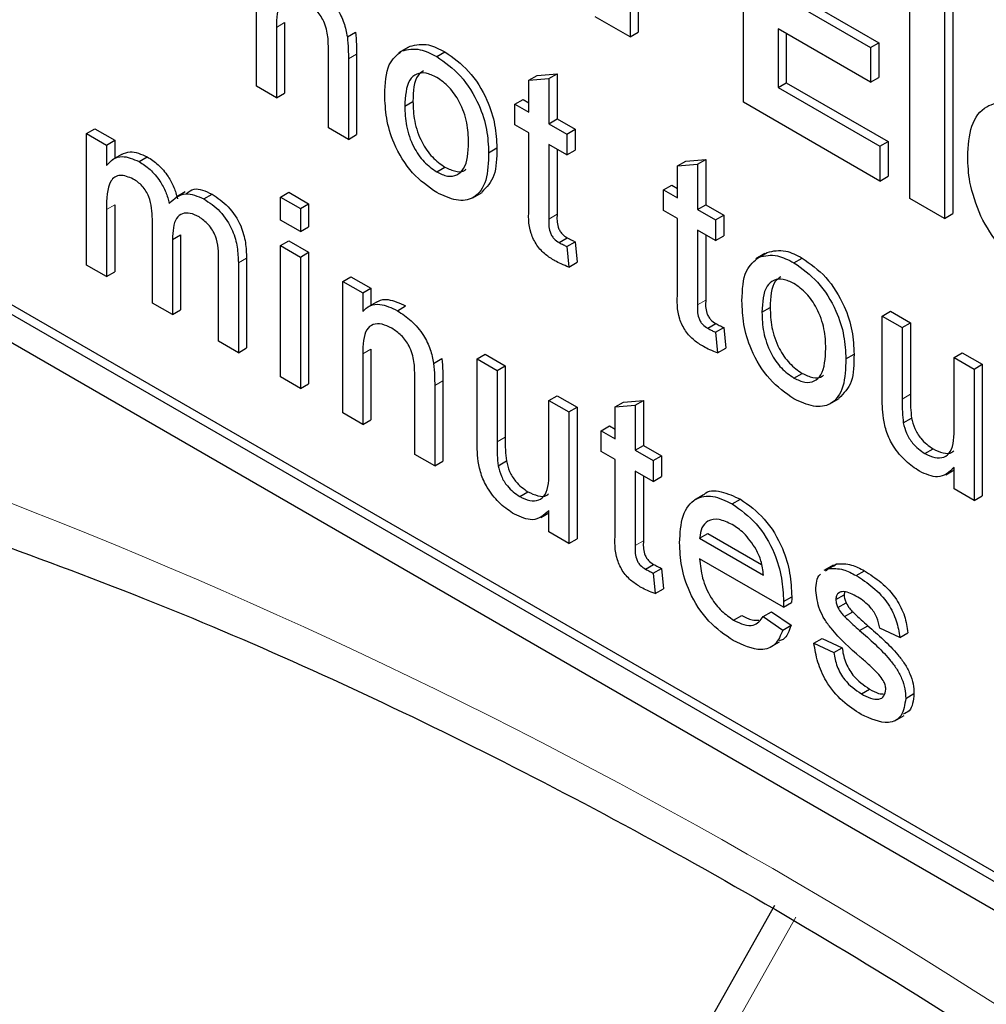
# Paper-space layout 'Blatt2' of a CAD drawing. Header units: millimetres. Extents: x 5 to 418, y 2 to 292.
# Tile 24 of 115: x 115.49 to 116.88, y 178.5 to 179.91. Entities that reach past the tile are written whole.
import ezdxf

# ---------------------------------------------------------------- set-up
doc = ezdxf.new("R2010")
doc.units = ezdxf.units.MM

psp = doc.layouts.new('Blatt2')

# ---------------------------------------------------------------- linework, layer by layer
at = {"color": 7, "linetype": 'Continuous', "lineweight": 25}
for p, q in [((113.5584, 180.5553), (119.451, 177.1536)), ((116.5313, 179.7918), (116.5313, 180.0912)), ((116.3684, 180.0624), (116.3684, 179.8858)), ((116.3802, 180.0556), (116.3802, 179.8926)), ((115.8316, 179.8146), (115.8316, 180.0036)), ((116.5811, 179.9472), (116.7141, 179.8705)), ((116.5929, 179.954), (116.7259, 179.8773)), ((116.7706, 179.6536), (116.7706, 179.953)), ((116.8323, 179.931), (116.8323, 179.6316)), ((116.8205, 179.9242), (116.8205, 179.6248)), ((115.8721, 179.9062), (115.8721, 179.8048)), ((116.3684, 179.8858), (116.3185, 179.9146)), ((115.8603, 179.8993), (115.8603, 179.798)), ((115.9622, 179.8858), (115.974, 179.8926)), ((116.3684, 179.8858), (116.3802, 179.8926)), ((116.7141, 179.8206), (116.5811, 179.8973)), ((116.5811, 179.8973), (116.5811, 179.8129)), ((116.5929, 179.8905), (116.5929, 179.8197)), ((116.7141, 179.8705), (116.7259, 179.8773)), ((116.7259, 179.8773), (116.7259, 179.8274)), ((115.935, 179.7549), (115.935, 179.8678)), ((115.9755, 179.8608), (115.9755, 179.7452)), ((116.0489, 179.8705), (116.0357, 179.8628)), ((116.0406, 179.8655), (116.0523, 179.8723)), ((116.0907, 179.8573), (116.1025, 179.8641)), ((116.7141, 179.8705), (116.7141, 179.8206)), ((115.9637, 179.854), (115.9637, 179.7384)), ((116.2232, 179.8235), (116.235, 179.8303)), ((116.235, 179.8303), (116.2637, 179.8326)), ((116.2519, 179.8258), (116.2637, 179.8326)), ((116.2637, 179.8326), (116.2637, 179.7677)), ((116.2232, 179.8235), (116.2519, 179.8258)), ((116.2232, 179.7775), (116.2232, 179.8235)), ((116.2519, 179.8258), (116.2519, 179.7609)), ((116.5811, 179.8129), (116.5929, 179.8197)), ((116.5929, 179.8197), (116.7392, 179.7353)), ((116.7141, 179.8206), (116.7259, 179.8274)), ((115.8603, 179.798), (115.8316, 179.8146)), ((115.8603, 179.798), (115.8721, 179.8048)), ((116.5811, 179.8129), (116.7274, 179.7284)), ((116.0446, 179.7862), (116.0564, 179.793)), ((116.2031, 179.7891), (116.2149, 179.7959)), ((116.2031, 179.7593), (116.2031, 179.7891)), ((116.2031, 179.7891), (116.2232, 179.7775)), ((116.2149, 179.7959), (116.2232, 179.7911)), ((116.7274, 179.6785), (116.5313, 179.7918)), ((116.2232, 179.7477), (116.2031, 179.7593)), ((116.2519, 179.7609), (116.2637, 179.7677)), ((116.2519, 179.7609), (116.2777, 179.746)), ((116.2637, 179.7677), (116.2895, 179.7528)), ((115.5874, 179.7467), (115.5992, 179.7536)), ((115.5874, 179.5578), (115.5874, 179.7467)), ((115.5874, 179.7467), (115.6161, 179.7302)), ((115.5992, 179.7536), (115.6279, 179.737)), ((115.9637, 179.7384), (115.935, 179.7549)), ((115.9637, 179.7384), (115.9755, 179.7452)), ((116.2232, 179.6417), (116.2232, 179.7477)), ((116.2777, 179.746), (116.2895, 179.7528)), ((116.2777, 179.746), (116.2777, 179.7162)), ((116.2895, 179.7528), (116.2895, 179.723)), ((115.0787, 179.7321), (119.4628, 177.2013)), ((115.6161, 179.7302), (115.6279, 179.737)), ((115.6279, 179.737), (115.6279, 179.7111)), ((116.2777, 179.7162), (116.2519, 179.7311)), ((116.2519, 179.7311), (116.2519, 179.6239)), ((116.7274, 179.7284), (116.7392, 179.7353)), ((116.7392, 179.7353), (116.7392, 179.6854)), ((115.0669, 179.7253), (119.451, 177.1945)), ((115.6161, 179.7302), (115.6161, 179.7007)), ((116.1652, 179.7192), (116.177, 179.726)), ((116.2637, 179.7243), (116.2637, 179.6307)), ((116.2777, 179.7162), (116.2895, 179.723)), ((116.7274, 179.7284), (116.7274, 179.6785)), ((115.6377, 179.7167), (115.6244, 179.7091)), ((115.6629, 179.7065), (115.6746, 179.7133)), ((116.4368, 179.7002), (116.4486, 179.707)), ((116.4486, 179.707), (116.4773, 179.7093)), ((116.4655, 179.7025), (116.4773, 179.7093)), ((116.4773, 179.7093), (116.4773, 179.6444)), ((116.0907, 179.6916), (116.1025, 179.6984)), ((116.4368, 179.7002), (116.4655, 179.7025)), ((116.4368, 179.6542), (116.4368, 179.7002)), ((116.4655, 179.7025), (116.4655, 179.6376)), ((116.7274, 179.6785), (116.7392, 179.6854)), ((115.7294, 179.6631), (115.7161, 179.6555)), ((115.8661, 179.6555), (115.8779, 179.6623)), ((115.8779, 179.6623), (115.9066, 179.6457)), ((116.1424, 179.6545), (116.1557, 179.6622)), ((116.4167, 179.6658), (116.4285, 179.6726)), ((116.4167, 179.636), (116.4167, 179.6658)), ((116.4167, 179.6658), (116.4368, 179.6542)), ((116.4285, 179.6726), (116.4368, 179.6678)), ((115.756, 179.6528), (115.7678, 179.6596)), ((115.8661, 179.6555), (115.8948, 179.6389)), ((115.8661, 179.6223), (115.8661, 179.6555)), ((116.8205, 179.6248), (116.7706, 179.6536)), ((115.6161, 179.6375), (115.6161, 179.5412)), ((115.6279, 179.6443), (115.6279, 179.548)), ((115.8948, 179.6389), (115.9066, 179.6457)), ((115.8948, 179.6389), (115.8948, 179.6058)), ((115.9066, 179.6457), (115.9066, 179.6126)), ((116.4368, 179.6244), (116.4167, 179.636)), ((116.4655, 179.6376), (116.4773, 179.6444)), ((116.4655, 179.6376), (116.4913, 179.6227)), ((116.4773, 179.6444), (116.5031, 179.6295)), ((115.6821, 179.5031), (115.6821, 179.6236)), ((115.8948, 179.6058), (115.8661, 179.6223)), ((116.4368, 179.5184), (116.4368, 179.6244)), ((116.4913, 179.6227), (116.5031, 179.6295)), ((116.4913, 179.6227), (116.4913, 179.5929)), ((116.5031, 179.6295), (116.5031, 179.5997)), ((116.8205, 179.6248), (116.8323, 179.6316)), ((115.8948, 179.6058), (115.9066, 179.6126)), ((116.4913, 179.5929), (116.4655, 179.6078)), ((116.4655, 179.6078), (116.4655, 179.5006)), ((115.7109, 179.5943), (115.7226, 179.6011)), ((115.7109, 179.5943), (115.7109, 179.4865)), ((115.7226, 179.6011), (115.7226, 179.4933)), ((115.8661, 179.5859), (115.8779, 179.5927)), ((115.8779, 179.5927), (115.9066, 179.5761)), ((116.2665, 179.5901), (116.2783, 179.5969)), ((116.2777, 179.5844), (116.2895, 179.5912)), ((116.2895, 179.5912), (116.2924, 179.5618)), ((116.4773, 179.601), (116.4773, 179.5074)), ((116.4913, 179.5929), (116.5031, 179.5997)), ((115.8661, 179.5859), (115.8948, 179.5693)), ((115.8661, 179.3969), (115.8661, 179.5859)), ((115.8948, 179.5693), (115.9066, 179.5761)), ((115.9066, 179.5761), (115.9066, 179.3871)), ((116.2777, 179.5844), (116.2806, 179.5549)), ((116.5539, 179.5692), (116.5656, 179.576)), ((115.7769, 179.4484), (115.7769, 179.5653)), ((115.8174, 179.5677), (115.8174, 179.4386)), ((115.8948, 179.5693), (115.8948, 179.3803)), ((116.2806, 179.5549), (116.2924, 179.5618)), ((116.5622, 179.5742), (116.549, 179.5665)), ((116.604, 179.561), (116.6157, 179.5678)), ((115.6161, 179.5412), (115.5874, 179.5578)), ((115.6161, 179.5412), (115.6279, 179.548)), ((115.8056, 179.5609), (115.8056, 179.4318)), ((115.9557, 179.5342), (115.9674, 179.541)), ((115.9557, 179.3452), (115.9557, 179.5342)), ((115.9557, 179.5342), (115.9844, 179.5176)), ((115.9674, 179.541), (115.9961, 179.5244)), ((115.9844, 179.5176), (115.9961, 179.5244)), ((115.9961, 179.5244), (115.9961, 179.5)), ((115.9844, 179.5176), (115.9844, 179.4912)), ((116.004, 179.5046), (115.9907, 179.4969)), ((115.7109, 179.4865), (115.6821, 179.5031)), ((115.7109, 179.4865), (115.7226, 179.4933)), ((116.0342, 179.4921), (116.046, 179.4989)), ((116.5579, 179.4899), (116.5697, 179.4967)), ((116.7308, 179.4845), (116.7425, 179.4913)), ((116.7425, 179.4913), (116.7712, 179.4747)), ((116.7308, 179.368), (116.7308, 179.4845)), ((116.7308, 179.4845), (116.7595, 179.4679)), ((116.4801, 179.4668), (116.4919, 179.4736)), ((116.4913, 179.4611), (116.5031, 179.4679)), ((116.5031, 179.4679), (116.506, 179.4385)), ((116.7595, 179.4679), (116.7712, 179.4747)), ((116.7595, 179.4679), (116.7595, 179.3652)), ((116.7712, 179.4747), (116.7712, 179.372)), ((115.8056, 179.4318), (115.7769, 179.4484)), ((116.4913, 179.4611), (116.4942, 179.4316)), ((115.8056, 179.4318), (115.8174, 179.4386)), ((115.9961, 179.4368), (115.9961, 179.3354)), ((116.4942, 179.4316), (116.506, 179.4385)), ((115.9844, 179.43), (115.9844, 179.3286)), ((116.0862, 179.4164), (116.098, 179.4232)), ((116.1486, 179.4228), (116.1604, 179.4296)), ((116.1486, 179.3063), (116.1486, 179.4228)), ((116.1486, 179.4228), (116.1773, 179.4062)), ((116.1604, 179.4296), (116.1891, 179.413)), ((116.6785, 179.4228), (116.6903, 179.4296)), ((116.8341, 179.4249), (116.8459, 179.4317)), ((116.8341, 179.4249), (116.8628, 179.4083)), ((116.8341, 179.3256), (116.8341, 179.4249)), ((116.8459, 179.4317), (116.8746, 179.4151)), ((116.1773, 179.4062), (116.1891, 179.413)), ((116.1773, 179.4062), (116.1773, 179.3035)), ((116.1891, 179.413), (116.1891, 179.3103)), ((116.8628, 179.4083), (116.8746, 179.4151)), ((116.8628, 179.4083), (116.8628, 179.2193)), ((116.8746, 179.4151), (116.8746, 179.2261)), ((115.8948, 179.3803), (115.8661, 179.3969)), ((116.059, 179.2856), (116.059, 179.3984)), ((116.0995, 179.3914), (116.0995, 179.2758)), ((116.604, 179.3953), (116.6157, 179.4021)), ((115.8948, 179.3803), (115.9066, 179.3871)), ((116.0877, 179.3846), (116.0877, 179.269)), ((116.2519, 179.3631), (116.2637, 179.3699)), ((116.2519, 179.3631), (116.2806, 179.3466)), ((116.2519, 179.2639), (116.2519, 179.3631)), ((116.2637, 179.3699), (116.2924, 179.3534)), ((116.359, 179.3609), (116.3877, 179.3632)), ((116.3759, 179.3564), (116.3877, 179.3632)), ((116.3877, 179.3632), (116.3877, 179.2984)), ((116.6557, 179.3582), (116.669, 179.3658)), ((116.2806, 179.3466), (116.2924, 179.3534)), ((116.2924, 179.3534), (116.2924, 179.1644)), ((116.3472, 179.3541), (116.359, 179.3609)), ((116.3472, 179.3541), (116.3759, 179.3564)), ((116.3472, 179.3081), (116.3472, 179.3541)), ((116.3759, 179.3564), (116.3759, 179.2915)), ((115.9844, 179.3286), (115.9557, 179.3452)), ((115.9844, 179.3286), (115.9961, 179.3354)), ((116.2806, 179.3466), (116.2806, 179.1576)), ((116.7611, 179.3311), (116.7729, 179.3379)), ((116.3271, 179.3197), (116.3389, 179.3265)), ((116.3389, 179.3265), (116.3472, 179.3217)), ((116.3271, 179.2899), (116.3271, 179.3197)), ((116.3271, 179.3197), (116.3472, 179.3081)), ((116.3759, 179.2915), (116.3877, 179.2984)), ((116.3877, 179.2984), (116.4136, 179.2834)), ((116.7921, 179.2867), (116.8039, 179.2935)), ((116.0877, 179.269), (116.059, 179.2856)), ((116.3472, 179.2783), (116.3271, 179.2899)), ((116.3472, 179.1723), (116.3472, 179.2783)), ((116.3759, 179.2915), (116.4018, 179.2766)), ((116.4018, 179.2766), (116.4136, 179.2834)), ((116.4136, 179.2834), (116.4136, 179.2536)), ((116.0877, 179.269), (116.0995, 179.2758)), ((116.1789, 179.2694), (116.1907, 179.2762)), ((116.4018, 179.2766), (116.4018, 179.2468)), ((116.8341, 179.2359), (116.8341, 179.2668)), ((116.4018, 179.2468), (116.3759, 179.2617)), ((116.3759, 179.2617), (116.3759, 179.1545)), ((116.3877, 179.2549), (116.3877, 179.1613)), ((116.4018, 179.2468), (116.4136, 179.2536)), ((116.8221, 179.2564), (116.8341, 179.2633)), ((116.8628, 179.2193), (116.8341, 179.2359)), ((116.2099, 179.225), (116.2217, 179.2318)), ((116.4742, 179.2277), (116.461, 179.22)), ((116.8628, 179.2193), (116.8746, 179.2261)), ((116.5153, 179.2144), (116.5271, 179.2212)), ((116.24, 179.1947), (116.2519, 179.2016)), ((116.2519, 179.1742), (116.2519, 179.2051)), ((116.2806, 179.1576), (116.2519, 179.1742)), ((116.4684, 179.1653), (116.4802, 179.1721)), ((116.4684, 179.1653), (116.5602, 179.1122)), ((116.4802, 179.1721), (116.5575, 179.1274)), ((116.2806, 179.1576), (116.2924, 179.1644)), ((116.3905, 179.1207), (116.4023, 179.1275)), ((116.5888, 179.0659), (116.4684, 179.1354)), ((116.6604, 179.1262), (116.6471, 179.1186)), ((116.6534, 179.1214), (116.6652, 179.1282)), ((116.661, 179.1252), (116.6652, 179.1282)), ((116.4018, 179.115), (116.4136, 179.1218)), ((116.4018, 179.115), (116.4046, 179.0856)), ((116.4136, 179.1218), (116.4164, 179.0924)), ((116.6492, 179.1184), (116.6534, 179.1214)), ((116.6935, 179.1115), (116.7053, 179.1183)), ((116.4046, 179.0856), (116.4164, 179.0924)), ((116.5889, 179.0743), (116.6007, 179.0811)), ((116.6642, 179.077), (116.6759, 179.0838)), ((116.6766, 179.088), (116.6759, 179.0838)), ((116.5888, 179.0659), (116.6006, 179.0727)), ((116.6672, 179.0654), (116.6789, 179.0722)), ((116.5173, 179.0475), (116.529, 179.0543)), ((116.5599, 179.0527), (116.5717, 179.0595)), ((116.5599, 179.0527), (116.588, 179.0332)), ((116.5717, 179.0595), (116.5998, 179.04)), ((116.6766, 179.0524), (116.6884, 179.0592)), ((116.588, 179.0332), (116.5998, 179.04)), ((116.6983, 179.0326), (116.7101, 179.0394)), ((116.756, 179.0224), (116.7273, 179.0357)), ((116.756, 179.0224), (116.7678, 179.0292)), ((116.57, 179.0084), (116.5833, 179.016)), ((116.6326, 179.0141), (116.6444, 179.0209)), ((116.6326, 179.0141), (116.6613, 179.0008)), ((116.6444, 179.0209), (116.6731, 179.0077)), ((116.6613, 179.0008), (116.6731, 179.0077)), ((116.7008, 178.9415), (116.7126, 178.9483)), ((116.7646, 178.935), (116.7764, 178.9418)), ((116.7489, 178.9028), (116.7621, 178.9104)), ((116.5759, 178.6372), (116.0304, 177.6701))]:
    psp.add_line(p, q, dxfattribs=at)
at = {"color": 7, "linetype": 'Continuous', "lineweight": 18}
for p, q in [((115.8603, 179.8993), (115.8721, 179.9062)), ((115.9637, 179.854), (115.9755, 179.8608)), ((115.6161, 179.6375), (115.6279, 179.6443)), ((116.2519, 179.6239), (116.2637, 179.6307)), ((115.8056, 179.5609), (115.8174, 179.5677)), ((116.4655, 179.5006), (116.4773, 179.5074)), ((115.9844, 179.43), (115.9961, 179.4368)), ((116.0877, 179.3846), (116.0995, 179.3914)), ((116.7595, 179.3652), (116.7712, 179.372)), ((116.1773, 179.3035), (116.1891, 179.3103)), ((116.3759, 179.1545), (116.3877, 179.1613)), ((116.6068, 178.6203), (116.0613, 177.6532))]:
    psp.add_line(p, q, dxfattribs=at)
psp.add_arc((112.5875, 171.7857), 7.9725, 50.30384, 69.70154, dxfattribs=at)
at = {"color": 7, "linetype": 'Continuous', "lineweight": 25}
for points, knots in [([(115.9102, 179.9615), (115.9169, 179.957), (115.9302, 179.9481), (115.9474, 179.9282), (115.9582, 179.9058), (115.9609, 179.8925), (115.9622, 179.8858)], [0, 0, 0, 0, 0.280216, 0.559971, 0.779636, 1, 1, 1, 1]), ([(115.9022, 179.9363), (115.8974, 179.9386), (115.8878, 179.9432), (115.8748, 179.9428), (115.8611, 179.9316), (115.8606, 179.9127), (115.8603, 179.8993)], [0, 0, 0, 0, 0.187273, 0.374362, 0.56054, 1, 1, 1, 1]), ([(115.935, 179.8678), (115.9349, 179.8745), (115.9349, 179.8878), (115.929, 179.9096), (115.9159, 179.927), (115.9068, 179.9332), (115.9022, 179.9363)], [0, 0, 0, 0, 0.2816799, 0.5597852, 0.7795872, 1, 1, 1, 1]), ([(115.974, 179.8926), (115.9745, 179.8865), (115.9755, 179.8757), (115.9755, 179.8653), (115.9755, 179.8608)], [0, 0, 0, 0, 0.559791, 1, 1, 1, 1]), ([(115.9622, 179.8858), (115.9627, 179.8797), (115.9637, 179.8689), (115.9637, 179.8585), (115.9637, 179.854)], [0, 0, 0, 0, 0.559791, 1, 1, 1, 1]), ([(116.0523, 179.8723), (116.0608, 179.8742), (116.076, 179.8776), (116.0944, 179.8683), (116.1025, 179.8641)], [0, 0, 0, 0, 0.5590331, 1, 1, 1, 1]), ([(116.0159, 179.8027), (116.0166, 179.8185), (116.0177, 179.8468), (116.0336, 179.8598), (116.0406, 179.8655)], [0, 0, 0, 0, 0.560963, 1, 1, 1, 1]), ([(116.0406, 179.8655), (116.0491, 179.8674), (116.0642, 179.8708), (116.0826, 179.8615), (116.0907, 179.8573)], [0, 0, 0, 0, 0.5590331, 1, 1, 1, 1]), ([(116.1025, 179.8641), (116.1142, 179.8559), (116.1377, 179.8393), (116.1633, 179.798), (116.1755, 179.7587), (116.1765, 179.7369), (116.177, 179.726)], [0, 0, 0, 0, 0.279556, 0.5586, 0.778991, 1, 1, 1, 1]), ([(116.0907, 179.8573), (116.1024, 179.8491), (116.1259, 179.8325), (116.1515, 179.7912), (116.1638, 179.7519), (116.1647, 179.7301), (116.1652, 179.7192)], [0, 0, 0, 0, 0.279556, 0.5586, 0.778991, 1, 1, 1, 1]), ([(116.0907, 179.8275), (116.0854, 179.83), (116.0749, 179.835), (116.0612, 179.8331), (116.0467, 179.8205), (116.0455, 179.8003), (116.0446, 179.7862)], [0, 0, 0, 0, 0.187137, 0.374025, 0.561097, 1, 1, 1, 1]), ([(116.0716, 179.8371), (116.0688, 179.8351), (116.0577, 179.8271), (116.057, 179.8076), (116.0564, 179.793)], [0, 0, 0, 0, 0.254643, 1, 1, 1, 1]), ([(116.1365, 179.7342), (116.1362, 179.7434), (116.1355, 179.7617), (116.1254, 179.7905), (116.109, 179.8146), (116.0968, 179.8232), (116.0907, 179.8275)], [0, 0, 0, 0, 0.281064, 0.560316, 0.780174, 1, 1, 1, 1]), ([(116.0907, 179.6618), (116.0787, 179.6702), (116.0547, 179.6869), (116.0286, 179.7294), (116.0173, 179.7694), (116.0164, 179.7916), (116.0159, 179.8027)], [0, 0, 0, 0, 0.279616, 0.558371, 0.778858, 1, 1, 1, 1]), ([(116.0564, 179.793), (116.0568, 179.7837), (116.0575, 179.7651), (116.0671, 179.7359), (116.0838, 179.7115), (116.0962, 179.7028), (116.1025, 179.6984)], [0, 0, 0, 0, 0.281129, 0.560384, 0.780159, 1, 1, 1, 1]), ([(116.8537, 179.7134), (116.8546, 179.729), (116.8563, 179.7601), (116.8772, 179.7873), (116.9074, 179.7938), (116.9293, 179.7835), (116.9402, 179.7783)], [0, 0, 0, 0, 0.280671, 0.559803, 0.779762, 1, 1, 1, 1]), ([(116.0446, 179.7862), (116.045, 179.7769), (116.0457, 179.7583), (116.0553, 179.7291), (116.072, 179.7047), (116.0845, 179.6959), (116.0907, 179.6916)], [0, 0, 0, 0, 0.281129, 0.560384, 0.780159, 1, 1, 1, 1]), ([(116.0907, 179.6916), (116.096, 179.6891), (116.1066, 179.684), (116.1203, 179.6864), (116.1347, 179.6995), (116.1358, 179.7199), (116.1365, 179.7342)], [0, 0, 0, 0, 0.187044, 0.373945, 0.560983, 1, 1, 1, 1]), ([(115.6377, 179.7167), (115.6417, 179.7185), (115.6521, 179.7231), (115.6661, 179.717), (115.6746, 179.7133)], [0, 0, 0, 0, 0.388652, 1, 1, 1, 1]), ([(116.1652, 179.7192), (116.1648, 179.7053), (116.164, 179.6777), (116.1465, 179.6524), (116.1192, 179.6486), (116.1002, 179.6574), (116.0907, 179.6618)], [0, 0, 0, 0, 0.281033, 0.559513, 0.779602, 1, 1, 1, 1]), ([(116.177, 179.726), (116.1768, 179.7117), (116.1765, 179.684), (116.1623, 179.6696), (116.1553, 179.6626)], [0, 0, 0, 0, 0.512915, 1, 1, 1, 1]), ([(115.6161, 179.7007), (115.6191, 179.7041), (115.6251, 179.7108), (115.6406, 179.7159), (115.6544, 179.7101), (115.6629, 179.7065)], [0, 0, 0, 0, 0.28095, 0.561784, 1, 1, 1, 1]), ([(115.6629, 179.7065), (115.6682, 179.703), (115.6789, 179.6961), (115.6925, 179.68), (115.7018, 179.6626), (115.7049, 179.6518), (115.7064, 179.6463)], [0, 0, 0, 0, 0.280176, 0.559511, 0.779663, 1, 1, 1, 1]), ([(115.6746, 179.7133), (115.68, 179.7098), (115.6907, 179.7029), (115.7042, 179.6868), (115.7136, 179.6694), (115.7166, 179.6586), (115.7182, 179.6531)], [0, 0, 0, 0, 0.280176, 0.559511, 0.779663, 1, 1, 1, 1]), ([(116.8723, 179.628), (116.8661, 179.6447), (116.855, 179.6744), (116.8541, 179.7015), (116.8537, 179.7134)], [0, 0, 0, 0, 0.558866, 1, 1, 1, 1]), ([(116.1025, 179.6984), (116.1077, 179.696), (116.1182, 179.6912), (116.1288, 179.6916), (116.1324, 179.6952), (116.1329, 179.6956)], [0, 0, 0, 0, 0.465388, 0.930416, 1, 1, 1, 1]), ([(115.6546, 179.6814), (115.6481, 179.6841), (115.6382, 179.6881), (115.6277, 179.6847), (115.6165, 179.6723), (115.6163, 179.6529), (115.6161, 179.6375)], [0, 0, 0, 0, 0.249225, 0.374862, 0.500555, 1, 1, 1, 1]), ([(115.6821, 179.6236), (115.6817, 179.6342), (115.6811, 179.6475), (115.6731, 179.6643), (115.6656, 179.6741), (115.659, 179.6785), (115.6546, 179.6814)], [0, 0, 0, 0, 0.4985157, 0.6241345, 0.7496359, 1, 1, 1, 1]), ([(115.7064, 179.6463), (115.7135, 179.6531), (115.7262, 179.6652), (115.7469, 179.6566), (115.756, 179.6528)], [0, 0, 0, 0, 0.560019, 1, 1, 1, 1]), ([(115.7309, 179.6605), (115.7343, 179.6633), (115.7436, 179.6709), (115.7584, 179.6639), (115.7678, 179.6596)], [0, 0, 0, 0, 0.372522, 1, 1, 1, 1]), ([(115.756, 179.6528), (115.7639, 179.6475), (115.7798, 179.637), (115.7979, 179.6093), (115.8048, 179.5828), (115.8053, 179.5682), (115.8056, 179.5609)], [0, 0, 0, 0, 0.2803171, 0.5582261, 0.7787147, 1, 1, 1, 1]), ([(115.7678, 179.6596), (115.7757, 179.6543), (115.7916, 179.6438), (115.8097, 179.6161), (115.8166, 179.5896), (115.8171, 179.575), (115.8174, 179.5677)], [0, 0, 0, 0, 0.2803171, 0.5582261, 0.7787147, 1, 1, 1, 1]), ([(115.7491, 179.6269), (115.7448, 179.629), (115.7361, 179.6332), (115.7247, 179.6323), (115.7122, 179.6227), (115.7114, 179.606), (115.7109, 179.5943)], [0, 0, 0, 0, 0.187283, 0.374334, 0.56118, 1, 1, 1, 1]), ([(116.2604, 179.5638), (116.2559, 179.5666), (116.2469, 179.5721), (116.2339, 179.5856), (116.2215, 179.6117), (116.2225, 179.6293), (116.2232, 179.6417)], [0, 0, 0, 0, 0.1874327, 0.3738211, 0.5594622, 1, 1, 1, 1]), ([(115.7769, 179.5653), (115.7771, 179.5764), (115.7773, 179.5903), (115.7685, 179.608), (115.7607, 179.6187), (115.7537, 179.6236), (115.7491, 179.6269)], [0, 0, 0, 0, 0.499043, 0.624568, 0.750308, 1, 1, 1, 1]), ([(116.2519, 179.6239), (116.2516, 179.6179), (116.2511, 179.6103), (116.2556, 179.6002), (116.2599, 179.5942), (116.2639, 179.5917), (116.2665, 179.5901)], [0, 0, 0, 0, 0.499596, 0.625239, 0.750354, 1, 1, 1, 1]), ([(116.2637, 179.6307), (116.2633, 179.6247), (116.2629, 179.6171), (116.2673, 179.607), (116.2717, 179.601), (116.2756, 179.5985), (116.2783, 179.5969)], [0, 0, 0, 0, 0.499596, 0.625239, 0.750354, 1, 1, 1, 1]), ([(116.9448, 179.5492), (116.9289, 179.5597), (116.9006, 179.5783), (116.881, 179.6128), (116.8723, 179.628)], [0, 0, 0, 0, 0.560391, 1, 1, 1, 1]), ([(116.2665, 179.5901), (116.2686, 179.5889), (116.2724, 179.5869), (116.2761, 179.5852), (116.2777, 179.5844)], [0, 0, 0, 0, 0.559965, 1, 1, 1, 1]), ([(116.2783, 179.5969), (116.2804, 179.5958), (116.2841, 179.5937), (116.2879, 179.592), (116.2895, 179.5912)], [0, 0, 0, 0, 0.559965, 1, 1, 1, 1]), ([(116.5656, 179.576), (116.5741, 179.5779), (116.5893, 179.5813), (116.6077, 179.5719), (116.6157, 179.5678)], [0, 0, 0, 0, 0.5590331, 1, 1, 1, 1]), ([(116.2806, 179.5549), (116.2769, 179.5562), (116.2702, 179.5586), (116.2634, 179.5622), (116.2604, 179.5638)], [0, 0, 0, 0, 0.5600783, 1, 1, 1, 1]), ([(116.5292, 179.5064), (116.5299, 179.5222), (116.531, 179.5505), (116.5469, 179.5635), (116.5539, 179.5692)], [0, 0, 0, 0, 0.560963, 1, 1, 1, 1]), ([(116.5539, 179.5692), (116.5623, 179.5711), (116.5775, 179.5745), (116.5959, 179.5651), (116.604, 179.561)], [0, 0, 0, 0, 0.5590331, 1, 1, 1, 1]), ([(116.6157, 179.5678), (116.6275, 179.5596), (116.651, 179.543), (116.6766, 179.5017), (116.6888, 179.4624), (116.6898, 179.4406), (116.6903, 179.4296)], [0, 0, 0, 0, 0.279556, 0.5586, 0.778991, 1, 1, 1, 1]), ([(116.604, 179.561), (116.6157, 179.5527), (116.6392, 179.5362), (116.6648, 179.4949), (116.677, 179.4556), (116.678, 179.4338), (116.6785, 179.4228)], [0, 0, 0, 0, 0.279556, 0.5586, 0.778991, 1, 1, 1, 1]), ([(116.604, 179.5312), (116.5987, 179.5337), (116.5882, 179.5387), (116.5745, 179.5368), (116.5599, 179.5242), (116.5588, 179.504), (116.5579, 179.4899)], [0, 0, 0, 0, 0.187137, 0.374025, 0.561097, 1, 1, 1, 1]), ([(116.5849, 179.5408), (116.5821, 179.5388), (116.571, 179.5308), (116.5703, 179.5113), (116.5697, 179.4967)], [0, 0, 0, 0, 0.2546432, 1, 1, 1, 1]), ([(116.6498, 179.4379), (116.6494, 179.4471), (116.6488, 179.4654), (116.6386, 179.4942), (116.6223, 179.5183), (116.6101, 179.5269), (116.604, 179.5312)], [0, 0, 0, 0, 0.281064, 0.560316, 0.780174, 1, 1, 1, 1]), ([(116.0043, 179.5041), (116.0051, 179.5048), (116.0095, 179.5083), (116.0234, 179.5093), (116.0374, 179.5029), (116.046, 179.4989)], [0, 0, 0, 0, 0.08724, 0.442807, 1, 1, 1, 1]), ([(116.474, 179.4405), (116.4695, 179.4433), (116.4605, 179.4488), (116.4475, 179.4623), (116.4351, 179.4884), (116.4361, 179.506), (116.4368, 179.5184)], [0, 0, 0, 0, 0.187433, 0.373821, 0.559462, 1, 1, 1, 1]), ([(116.4773, 179.5074), (116.4769, 179.5014), (116.4765, 179.4938), (116.4809, 179.4837), (116.4853, 179.4777), (116.4892, 179.4752), (116.4919, 179.4736)], [0, 0, 0, 0, 0.499596, 0.625239, 0.750354, 1, 1, 1, 1]), ([(116.604, 179.3654), (116.5919, 179.3738), (116.568, 179.3906), (116.5419, 179.4331), (116.5306, 179.4731), (116.5297, 179.4953), (116.5292, 179.5064)], [0, 0, 0, 0, 0.279616, 0.558371, 0.778858, 1, 1, 1, 1]), ([(115.9844, 179.4912), (115.9877, 179.4943), (115.9944, 179.5004), (116.0114, 179.5029), (116.0256, 179.4962), (116.0342, 179.4921)], [0, 0, 0, 0, 0.280554, 0.560815, 1, 1, 1, 1]), ([(116.0342, 179.4921), (116.0409, 179.4877), (116.0542, 179.4787), (116.0714, 179.4588), (116.0822, 179.4364), (116.0849, 179.4231), (116.0862, 179.4164)], [0, 0, 0, 0, 0.280216, 0.559971, 0.779636, 1, 1, 1, 1]), ([(116.4655, 179.5006), (116.4651, 179.4946), (116.4647, 179.487), (116.4691, 179.4769), (116.4735, 179.4709), (116.4774, 179.4684), (116.4801, 179.4668)], [0, 0, 0, 0, 0.499596, 0.625239, 0.750354, 1, 1, 1, 1]), ([(116.5697, 179.4967), (116.5701, 179.4874), (116.5708, 179.4688), (116.5804, 179.4396), (116.5971, 179.4152), (116.6095, 179.4064), (116.6157, 179.4021)], [0, 0, 0, 0, 0.2811293, 0.560384, 0.7801589, 1, 1, 1, 1]), ([(116.5579, 179.4899), (116.5583, 179.4806), (116.559, 179.462), (116.5686, 179.4328), (116.5853, 179.4083), (116.5977, 179.3996), (116.604, 179.3953)], [0, 0, 0, 0, 0.2811293, 0.560384, 0.7801589, 1, 1, 1, 1]), ([(116.0262, 179.4669), (116.0214, 179.4692), (116.0118, 179.4738), (115.9988, 179.4734), (115.9851, 179.4622), (115.9847, 179.4433), (115.9844, 179.43)], [0, 0, 0, 0, 0.187273, 0.374362, 0.56054, 1, 1, 1, 1]), ([(116.059, 179.3984), (116.059, 179.4051), (116.0589, 179.4184), (116.053, 179.4402), (116.0399, 179.4576), (116.0308, 179.4638), (116.0262, 179.4669)], [0, 0, 0, 0, 0.28168, 0.559785, 0.779587, 1, 1, 1, 1]), ([(116.4801, 179.4668), (116.4822, 179.4657), (116.4859, 179.4636), (116.4897, 179.4619), (116.4913, 179.4611)], [0, 0, 0, 0, 0.559965, 1, 1, 1, 1]), ([(116.4919, 179.4736), (116.494, 179.4725), (116.4977, 179.4704), (116.5015, 179.4687), (116.5031, 179.4679)], [0, 0, 0, 0, 0.559965, 1, 1, 1, 1]), ([(116.4942, 179.4316), (116.4905, 179.4329), (116.4838, 179.4353), (116.477, 179.4389), (116.474, 179.4405)], [0, 0, 0, 0, 0.560078, 1, 1, 1, 1]), ([(116.604, 179.3953), (116.6093, 179.3928), (116.6199, 179.3877), (116.6336, 179.3901), (116.648, 179.4031), (116.649, 179.4235), (116.6498, 179.4379)], [0, 0, 0, 0, 0.1870444, 0.3739447, 0.5609834, 1, 1, 1, 1]), ([(116.098, 179.4232), (116.0985, 179.4172), (116.0995, 179.4063), (116.0995, 179.396), (116.0995, 179.3914)], [0, 0, 0, 0, 0.559791, 1, 1, 1, 1]), ([(116.6785, 179.4228), (116.6781, 179.409), (116.6773, 179.3814), (116.6598, 179.3561), (116.6325, 179.3523), (116.6135, 179.361), (116.604, 179.3654)], [0, 0, 0, 0, 0.281033, 0.559513, 0.779602, 1, 1, 1, 1]), ([(116.6903, 179.4296), (116.6901, 179.4154), (116.6898, 179.3876), (116.6756, 179.3733), (116.6686, 179.3663)], [0, 0, 0, 0, 0.5129153, 1, 1, 1, 1]), ([(116.0862, 179.4164), (116.0868, 179.4103), (116.0877, 179.3995), (116.0877, 179.3891), (116.0877, 179.3846)], [0, 0, 0, 0, 0.559791, 1, 1, 1, 1]), ([(116.6157, 179.4021), (116.621, 179.3997), (116.6314, 179.3949), (116.6421, 179.3953), (116.6457, 179.3988), (116.6462, 179.3993)], [0, 0, 0, 0, 0.465388, 0.930416, 1, 1, 1, 1]), ([(116.7324, 179.3374), (116.7318, 179.3432), (116.7308, 179.3537), (116.7308, 179.3636), (116.7308, 179.368)], [0, 0, 0, 0, 0.559839, 1, 1, 1, 1]), ([(116.7595, 179.3652), (116.7594, 179.359), (116.7594, 179.3479), (116.7606, 179.3362), (116.7611, 179.3311)], [0, 0, 0, 0, 0.560241, 1, 1, 1, 1]), ([(116.7712, 179.372), (116.7712, 179.3658), (116.7712, 179.3547), (116.7724, 179.343), (116.7729, 179.3379)], [0, 0, 0, 0, 0.560241, 1, 1, 1, 1]), ([(116.7844, 179.2613), (116.7777, 179.2659), (116.7643, 179.275), (116.7472, 179.295), (116.7363, 179.3174), (116.7337, 179.3307), (116.7324, 179.3374)], [0, 0, 0, 0, 0.280286, 0.560186, 0.779607, 1, 1, 1, 1]), ([(116.7729, 179.3379), (116.7742, 179.3328), (116.7767, 179.3228), (116.7875, 179.3052), (116.7977, 179.2979), (116.8039, 179.2935)], [0, 0, 0, 0, 0.280864, 0.561194, 1, 1, 1, 1]), ([(116.7611, 179.3311), (116.7624, 179.326), (116.7649, 179.316), (116.7757, 179.2983), (116.7859, 179.2911), (116.7921, 179.2867)], [0, 0, 0, 0, 0.280864, 0.561194, 1, 1, 1, 1]), ([(116.7921, 179.2867), (116.797, 179.2844), (116.8068, 179.2799), (116.8199, 179.2806), (116.8338, 179.2924), (116.834, 179.3119), (116.8341, 179.3256)], [0, 0, 0, 0, 0.187111, 0.374253, 0.560834, 1, 1, 1, 1]), ([(116.1891, 179.3103), (116.189, 179.3041), (116.189, 179.293), (116.1902, 179.2813), (116.1907, 179.2762)], [0, 0, 0, 0, 0.560241, 1, 1, 1, 1]), ([(116.1502, 179.2756), (116.1496, 179.2815), (116.1486, 179.292), (116.1486, 179.3019), (116.1486, 179.3063)], [0, 0, 0, 0, 0.559839, 1, 1, 1, 1]), ([(116.1773, 179.3035), (116.1773, 179.2973), (116.1772, 179.2862), (116.1784, 179.2745), (116.1789, 179.2694)], [0, 0, 0, 0, 0.560241, 1, 1, 1, 1]), ([(116.8039, 179.2935), (116.8087, 179.2913), (116.8183, 179.287), (116.8291, 179.2864), (116.8328, 179.29), (116.8336, 179.2908)], [0, 0, 0, 0, 0.440223, 0.880518, 1, 1, 1, 1]), ([(116.2022, 179.1996), (116.1955, 179.2041), (116.1821, 179.2132), (116.1651, 179.2333), (116.1541, 179.2556), (116.1515, 179.269), (116.1502, 179.2756)], [0, 0, 0, 0, 0.280286, 0.560186, 0.779607, 1, 1, 1, 1]), ([(116.1789, 179.2694), (116.1802, 179.2643), (116.1827, 179.2543), (116.1935, 179.2366), (116.2037, 179.2294), (116.2099, 179.225)], [0, 0, 0, 0, 0.280864, 0.561194, 1, 1, 1, 1]), ([(116.1907, 179.2762), (116.192, 179.2711), (116.1945, 179.2611), (116.2053, 179.2434), (116.2155, 179.2362), (116.2217, 179.2318)], [0, 0, 0, 0, 0.280864, 0.561194, 1, 1, 1, 1]), ([(116.8341, 179.2668), (116.8269, 179.2601), (116.8141, 179.2483), (116.7934, 179.2573), (116.7844, 179.2613)], [0, 0, 0, 0, 0.559466, 1, 1, 1, 1]), ([(116.2099, 179.225), (116.2148, 179.2227), (116.2246, 179.2182), (116.2378, 179.2189), (116.2516, 179.2307), (116.2518, 179.2502), (116.2519, 179.2639)], [0, 0, 0, 0, 0.187111, 0.374253, 0.560834, 1, 1, 1, 1]), ([(116.2217, 179.2318), (116.2265, 179.2296), (116.2362, 179.2253), (116.2469, 179.2247), (116.2506, 179.2283), (116.2514, 179.2291)], [0, 0, 0, 0, 0.440223, 0.880518, 1, 1, 1, 1]), ([(116.4397, 179.1587), (116.4404, 179.1723), (116.4418, 179.1994), (116.4599, 179.2234), (116.4867, 179.2281), (116.5058, 179.219), (116.5153, 179.2144)], [0, 0, 0, 0, 0.280748, 0.559775, 0.779666, 1, 1, 1, 1]), ([(116.4745, 179.2273), (116.4748, 179.2276), (116.4799, 179.2345), (116.4993, 179.2339), (116.5178, 179.2254), (116.5271, 179.2212)], [0, 0, 0, 0, 0.024421, 0.511721, 1, 1, 1, 1]), ([(116.5153, 179.2144), (116.5272, 179.206), (116.5509, 179.1891), (116.5762, 179.1468), (116.5875, 179.1073), (116.5885, 179.0853), (116.5889, 179.0743)], [0, 0, 0, 0, 0.279366, 0.558398, 0.778885, 1, 1, 1, 1]), ([(116.5271, 179.2212), (116.5389, 179.2128), (116.5627, 179.1959), (116.588, 179.1536), (116.5993, 179.1141), (116.6002, 179.0921), (116.6007, 179.0811)], [0, 0, 0, 0, 0.279366, 0.558398, 0.778885, 1, 1, 1, 1]), ([(116.2519, 179.2051), (116.2447, 179.1984), (116.2319, 179.1866), (116.2113, 179.1956), (116.2022, 179.1996)], [0, 0, 0, 0, 0.559466, 1, 1, 1, 1]), ([(116.5152, 179.1847), (116.5087, 179.1877), (116.4959, 179.1939), (116.4805, 179.1913), (116.4707, 179.1812), (116.4691, 179.1706), (116.4684, 179.1653)], [0, 0, 0, 0, 0.28019, 0.559728, 0.779642, 1, 1, 1, 1]), ([(116.5497, 179.1489), (116.544, 179.1574), (116.5338, 179.1726), (116.5209, 179.181), (116.5152, 179.1847)], [0, 0, 0, 0, 0.5585118, 1, 1, 1, 1]), ([(115.4161, 179.1738), (115.4954, 179.1449), (115.7259, 179.0609), (116.1133, 178.8871), (116.5771, 178.6386), (117.0416, 178.3464), (117.4139, 178.0797), (117.6298, 177.9084), (117.693, 177.8583)], [0, 0, 0, 0, 0.106109, 0.308603, 0.511101, 0.713584, 0.916095, 1, 1, 1, 1]), ([(116.3844, 179.0944), (116.3799, 179.0972), (116.3709, 179.1027), (116.3579, 179.1162), (116.3456, 179.1423), (116.3465, 179.1599), (116.3472, 179.1723)], [0, 0, 0, 0, 0.187433, 0.373821, 0.559462, 1, 1, 1, 1]), ([(116.3759, 179.1545), (116.3756, 179.1485), (116.3751, 179.1409), (116.3796, 179.1308), (116.3839, 179.1248), (116.3879, 179.1223), (116.3905, 179.1207)], [0, 0, 0, 0, 0.499596, 0.625239, 0.750354, 1, 1, 1, 1]), ([(116.3877, 179.1613), (116.3874, 179.1553), (116.3869, 179.1477), (116.3914, 179.1376), (116.3957, 179.1316), (116.3997, 179.1291), (116.4023, 179.1275)], [0, 0, 0, 0, 0.499596, 0.625239, 0.750354, 1, 1, 1, 1]), ([(116.5168, 179.0179), (116.5047, 179.0262), (116.4806, 179.0426), (116.4535, 179.0846), (116.4411, 179.1251), (116.4402, 179.1475), (116.4397, 179.1587)], [0, 0, 0, 0, 0.279952, 0.558661, 0.778994, 1, 1, 1, 1]), ([(116.5602, 179.1122), (116.5595, 179.119), (116.5582, 179.131), (116.5523, 179.1434), (116.5497, 179.1489)], [0, 0, 0, 0, 0.560674, 1, 1, 1, 1]), ([(116.4023, 179.1275), (116.4044, 179.1264), (116.4082, 179.1243), (116.4119, 179.1226), (116.4136, 179.1218)], [0, 0, 0, 0, 0.559965, 1, 1, 1, 1]), ([(116.4684, 179.1354), (116.4693, 179.1263), (116.471, 179.1082), (116.483, 179.0808), (116.4997, 179.0594), (116.5114, 179.0515), (116.5173, 179.0475)], [0, 0, 0, 0, 0.280633, 0.559687, 0.779661, 1, 1, 1, 1]), ([(116.6652, 179.1282), (116.6722, 179.1285), (116.6848, 179.129), (116.699, 179.1216), (116.7053, 179.1183)], [0, 0, 0, 0, 0.558938, 1, 1, 1, 1]), ([(116.3905, 179.1207), (116.3926, 179.1196), (116.3964, 179.1175), (116.4001, 179.1158), (116.4018, 179.115)], [0, 0, 0, 0, 0.559965, 1, 1, 1, 1]), ([(116.6354, 179.0902), (116.6359, 179.0995), (116.6364, 179.1093), (116.6419, 179.1131), (116.6423, 179.1134)], [0, 0, 0, 0, 0.941621, 1, 1, 1, 1]), ([(116.6534, 179.1214), (116.6605, 179.1217), (116.673, 179.1222), (116.6872, 179.1148), (116.6935, 179.1115)], [0, 0, 0, 0, 0.558938, 1, 1, 1, 1]), ([(116.6935, 179.1115), (116.7015, 179.1063), (116.7176, 179.096), (116.7391, 179.0734), (116.7523, 179.0462), (116.7548, 179.0303), (116.756, 179.0224)], [0, 0, 0, 0, 0.280737, 0.560427, 0.77945, 1, 1, 1, 1]), ([(116.7053, 179.1183), (116.7133, 179.1131), (116.7294, 179.1028), (116.7509, 179.0803), (116.7641, 179.053), (116.7666, 179.0372), (116.7678, 179.0292)], [0, 0, 0, 0, 0.280737, 0.560427, 0.77945, 1, 1, 1, 1]), ([(116.4046, 179.0856), (116.4009, 179.0869), (116.3942, 179.0892), (116.3874, 179.0928), (116.3844, 179.0944)], [0, 0, 0, 0, 0.560078, 1, 1, 1, 1]), ([(116.6007, 179.0811), (116.6007, 179.0795), (116.6007, 179.0767), (116.6006, 179.0739), (116.6006, 179.0727)], [0, 0, 0, 0, 0.559999, 1, 1, 1, 1]), ([(116.6991, 178.9944), (116.6846, 179.0071), (116.6664, 179.0229), (116.6478, 179.0481), (116.6381, 179.0671), (116.6365, 179.081), (116.6354, 179.0902)], [0, 0, 0, 0, 0.501321, 0.626592, 0.751817, 1, 1, 1, 1]), ([(116.6956, 179.0805), (116.6886, 179.0843), (116.6782, 179.0901), (116.6683, 179.0873), (116.6646, 179.0827), (116.6643, 179.0789), (116.6642, 179.077)], [0, 0, 0, 0, 0.49977, 0.749095, 0.874592, 1, 1, 1, 1]), ([(116.6759, 179.0838), (116.6761, 179.0817), (116.6764, 179.078), (116.6782, 179.074), (116.6789, 179.0722)], [0, 0, 0, 0, 0.559236, 1, 1, 1, 1]), ([(116.7273, 179.0357), (116.7263, 179.0408), (116.7242, 179.0511), (116.7126, 179.0693), (116.702, 179.0763), (116.6956, 179.0805)], [0, 0, 0, 0, 0.2803044, 0.560237, 1, 1, 1, 1]), ([(116.5889, 179.0743), (116.5889, 179.0727), (116.5889, 179.0699), (116.5888, 179.0671), (116.5888, 179.0659)], [0, 0, 0, 0, 0.559999, 1, 1, 1, 1]), ([(116.6642, 179.077), (116.6643, 179.0749), (116.6646, 179.0712), (116.6664, 179.0672), (116.6672, 179.0654)], [0, 0, 0, 0, 0.559236, 1, 1, 1, 1]), ([(116.6789, 179.0722), (116.6805, 179.0695), (116.6832, 179.0647), (116.6868, 179.0609), (116.6884, 179.0592)], [0, 0, 0, 0, 0.559084, 1, 1, 1, 1]), ([(116.5173, 179.0475), (116.5222, 179.045), (116.5321, 179.04), (116.549, 179.0384), (116.5558, 179.0473), (116.5599, 179.0527)], [0, 0, 0, 0, 0.281282, 0.561906, 1, 1, 1, 1]), ([(116.529, 179.0543), (116.5341, 179.0516), (116.5427, 179.0469), (116.5504, 179.0471), (116.5536, 179.0472)], [0, 0, 0, 0, 0.580827, 1, 1, 1, 1]), ([(116.6672, 179.0654), (116.6687, 179.0627), (116.6715, 179.0579), (116.675, 179.0541), (116.6766, 179.0524)], [0, 0, 0, 0, 0.559084, 1, 1, 1, 1]), ([(116.6766, 179.0524), (116.6807, 179.0486), (116.6879, 179.0419), (116.6951, 179.0355), (116.6983, 179.0326)], [0, 0, 0, 0, 0.559965, 1, 1, 1, 1]), ([(116.6884, 179.0592), (116.6924, 179.0554), (116.6996, 179.0487), (116.7069, 179.0423), (116.7101, 179.0394)], [0, 0, 0, 0, 0.559965, 1, 1, 1, 1]), ([(116.5998, 179.04), (116.597, 179.0316), (116.5935, 179.0209), (116.5845, 179.0181), (116.5825, 179.0175)], [0, 0, 0, 0, 0.7760041, 1, 1, 1, 1]), ([(116.7101, 179.0394), (116.725, 179.0264), (116.7436, 179.0101), (116.7633, 178.9849), (116.771, 178.9705), (116.7757, 178.9554), (116.7762, 178.9463), (116.7764, 178.9418)], [0, 0, 0, 0, 0.500446, 0.625396, 0.750274, 0.875069, 1, 1, 1, 1]), ([(116.588, 179.0332), (116.5848, 179.0256), (116.5784, 179.0105), (116.5533, 179.0009), (116.5306, 179.0115), (116.5168, 179.0179)], [0, 0, 0, 0, 0.280613, 0.560833, 1, 1, 1, 1]), ([(116.6983, 179.0326), (116.7132, 179.0196), (116.7318, 179.0033), (116.7515, 178.9781), (116.7592, 178.9637), (116.764, 178.9486), (116.7644, 178.9395), (116.7646, 178.935)], [0, 0, 0, 0, 0.500446, 0.625396, 0.750274, 0.875069, 1, 1, 1, 1]), ([(116.7005, 178.9119), (116.6915, 178.9176), (116.6734, 178.929), (116.6502, 178.9568), (116.6372, 178.9874), (116.6341, 179.0052), (116.6326, 179.0141)], [0, 0, 0, 0, 0.280739, 0.559297, 0.779311, 1, 1, 1, 1]), ([(116.6613, 179.0008), (116.6624, 178.9942), (116.6647, 178.981), (116.6787, 178.9565), (116.6924, 178.9472), (116.7008, 178.9415)], [0, 0, 0, 0, 0.281314, 0.561069, 1, 1, 1, 1]), ([(116.6731, 179.0077), (116.6742, 179.001), (116.6765, 178.9878), (116.6904, 178.9633), (116.7042, 178.954), (116.7126, 178.9483)], [0, 0, 0, 0, 0.281314, 0.561069, 1, 1, 1, 1]), ([(116.7261, 178.9691), (116.7211, 178.9741), (116.7123, 178.983), (116.7032, 178.9909), (116.6991, 178.9944)], [0, 0, 0, 0, 0.559788, 1, 1, 1, 1]), ([(116.7359, 178.9482), (116.7357, 178.9502), (116.7354, 178.9541), (116.732, 178.9618), (116.7283, 178.9664), (116.7261, 178.9691)], [0, 0, 0, 0, 0.279757, 0.559839, 1, 1, 1, 1]), ([(116.7008, 178.9415), (116.7052, 178.9392), (116.714, 178.9345), (116.7256, 178.9328), (116.7341, 178.9373), (116.7353, 178.9446), (116.7359, 178.9482)], [0, 0, 0, 0, 0.281188, 0.560952, 0.781095, 1, 1, 1, 1]), ([(116.7126, 178.9483), (116.7171, 178.9458), (116.7245, 178.9416), (116.7312, 178.9413), (116.7339, 178.9412)], [0, 0, 0, 0, 0.596492, 1, 1, 1, 1]), ([(116.7764, 178.9418), (116.7754, 178.932), (116.774, 178.9176), (116.7641, 178.9137), (116.761, 178.9125)], [0, 0, 0, 0, 0.679034, 1, 1, 1, 1]), ([(116.7646, 178.935), (116.7632, 178.9258), (116.7605, 178.9076), (116.7365, 178.8956), (116.7142, 178.9057), (116.7005, 178.9119)], [0, 0, 0, 0, 0.279926, 0.560038, 1, 1, 1, 1])]:
    psp.add_open_spline(points, degree=3, knots=knots, dxfattribs=at)

doc.saveas('drawing.dxf')
